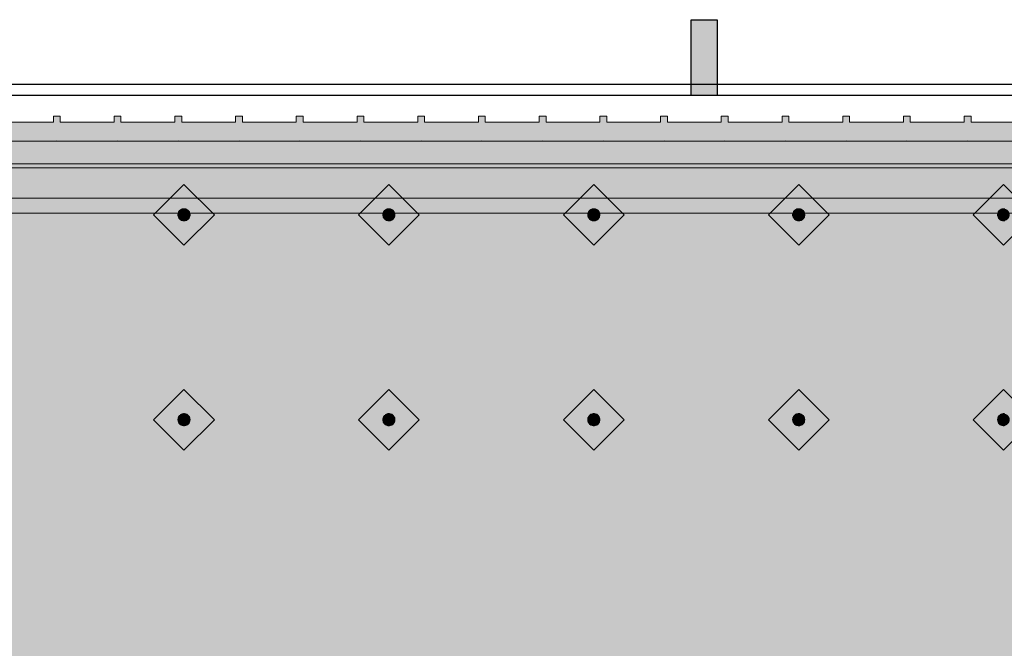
# Model space of a CAD drawing. Header units: metres. Extents: x 2172.2 to 2210.6, y 415.3 to 458.1.
# Tile 149 of 168: x 2198.3 to 2199.6, y 444.5 to 445.3. Entities that reach past the tile are written whole.
import ezdxf

# ---------------------------------------------------------------- set-up
doc = ezdxf.new("R2010")
doc.units = ezdxf.units.M
for name, color, linetype, lineweight in [('NC_N1_BANQUETTES', 7, 'CONTINUOUS', 13), ('NC_N1_FLOOR_DECOR', 32, 'CONTINUOUS', 13), ('NC_N1_GLAZING', 4, 'CONTINUOUS', 13), ('NC_N1_WALLS', 7, 'CONTINUOUS', 25)]:
    doc.layers.add(name, color=color, linetype=linetype, lineweight=lineweight)

# ---------------------------------------------------------------- blocks, each defined once
blk = doc.blocks.new('NC_N1_ARCHITECTURE')
at = {"layer": 'NC_N1_WALLS', "true_color": 0xe7e6e1}
blk.add_hatch(color=256, dxfattribs=at).paths.add_polyline_path([(9.216808, 11.291096), (9.216808, 11.191096), (9.182808, 11.191096), (9.182808, 11.291096)])
at = {"layer": 'NC_N1_GLAZING', "linetype": 'CONTINUOUS', "lineweight": -2}
blk.add_lwpolyline([(10.524808, 11.206096), (10.524808, 11.191096), (5.174808, 11.191096), (5.174808, 11.206096)], close=True, dxfattribs=at)
at = {"layer": 'NC_N1_WALLS', "linetype": 'CONTINUOUS', "lineweight": -2}
blk.add_lwpolyline([(9.216808, 11.291096), (9.216808, 11.191096), (9.182808, 11.191096), (9.182808, 11.291096)], close=True, dxfattribs=at)
blk = doc.blocks.new('NC_N1_MIXED_FLOOR_TRIANGLE_L_2')
at = {"true_color": 0xeff0ee}
h = blk.add_hatch(color=256, dxfattribs=at)
h.dxf.hatch_style = 1
h.paths.add_polyline_path([(11.7267, 11.0081), (11.7284, 11.0064), (11.7303, 11.0048), (11.7323, 11.0034), (11.7345, 11.0023), (11.7368, 11.0013), (11.7391, 11.0006), (11.7415, 11.0001), (11.744, 10.9999), (11.7574, 10.9992), (11.7598, 10.9991), (11.7599, 10.9991), (11.7611, 10.9991), (11.8514, 10.9991), (11.8514, 8.0661), (10.2114, 8.0661), (10.2114, 8.0661), (10.2114, 6.3018), (10.2114, 6.1661), (11.8514, 6.1661), (11.8514, 3.307), (4.0273, 11.1311), (11.7194, 11.1311), (11.7194, 11.1181), (11.7194, 11.0407), (11.7194, 11.0402), (11.7195, 11.0395), (11.7202, 11.0236), (11.7205, 11.0212), (11.7209, 11.0188), (11.7217, 11.0165), (11.7226, 11.0142), (11.7238, 11.012), (11.7251, 11.01), (11.7266, 11.0081)])
at = {"color": 0, "linetype": 'CONTINUOUS', "lineweight": -2, "true_color": 0xa5b2b8}
blk.add_lwpolyline([(11.8514, 3.307), (4.0273, 11.1311), (11.7194, 11.1311)], dxfattribs=at)
at = {"color": 0, "linetype": 'CONTINUOUS', "lineweight": -2, "true_color": 0xa38246}
for points in [[(11.8164, 3.3915), (4.1118, 11.0961), (11.6844, 11.0961)], [(11.7564, 3.5364), (4.2567, 11.0361), (11.6245, 11.0361)]]:
    blk.add_lwpolyline(points, dxfattribs=at)
at = {"color": 0, "linetype": 'CONTINUOUS', "lineweight": -2, "true_color": 0x778fa0}
blk.add_lwpolyline([(11.7764, 3.4881), (4.2084, 11.0561), (11.6444, 11.0561)], dxfattribs=at)
blk = doc.blocks.new('NC_N1_TRIANGLE_L_ENTRY_BANQUETTE')
at = {"true_color": 0x778fa0}
h = blk.add_hatch(color=256, dxfattribs=at)
h.dxf.hatch_style = 1
h.paths.add_polyline_path([(0.035, 0.6), (0.027, 0.6), (0.027, 0.609), (0.035, 0.609), (0.035, 0.68), (0.027, 0.68), (0.027, 0.689), (0.035, 0.689), (0.035, 0.76), (0.027, 0.76), (0.027, 0.769), (0.035, 0.769), (0.035, 0.84), (0.027, 0.84), (0.027, 0.849), (0.035, 0.849), (0.035, 0.92), (0.027, 0.92), (0.027, 0.929), (0.035, 0.929), (0.035, 1), (0.027, 1), (0.027, 1.009), (0.035, 1.009), (0.035, 1.08), (0.027, 1.08), (0.027, 1.089), (0.035, 1.089), (0.035, 1.16), (0.027, 1.16), (0.027, 1.169), (0.035, 1.169), (0.035, 1.24), (0.027, 1.24), (0.027, 1.249), (0.035, 1.249), (0.035, 1.32), (0.027, 1.32), (0.027, 1.329), (0.035, 1.329), (0.035, 1.4), (0.027, 1.4), (0.027, 1.409), (0.035, 1.409), (0.035, 1.48), (0.027, 1.48), (0.027, 1.489), (0.035, 1.489), (0.035, 1.56), (0.027, 1.56), (0.027, 1.569), (0.035, 1.569), (0.035, 1.64), (0.027, 1.64), (0.027, 1.649), (0.035, 1.649), (0.035, 1.72), (0.027, 1.72), (0.027, 1.729), (0.035, 1.729), (0.035, 1.8), (0.027, 1.8), (0.027, 1.809), (0.035, 1.809), (0.035, 1.88), (0.027, 1.88), (0.027, 1.889), (0.035, 1.889), (0.035, 1.96), (0.027, 1.96), (0.027, 1.969), (0.035, 1.969), (0.035, 2.04), (0.027, 2.04), (0.027, 2.049), (0.035, 2.049), (0.035, 2.12), (0.027, 2.12), (0.027, 2.129), (0.035, 2.129), (0.035, 2.2), (0.027, 2.2), (0.027, 2.209), (0.035, 2.209), (0.035, 2.28), (0.027, 2.28), (0.027, 2.289), (0.035, 2.289), (0.035, 2.36), (0.027, 2.36), (0.027, 2.369), (0.035, 2.369), (0.035, 2.44), (0.027, 2.44), (0.027, 2.449), (0.035, 2.449), (0.035, 2.52), (0.027, 2.52), (0.027, 2.529), (0.035, 2.529), (0.035, 2.6), (0.027, 2.6), (0.027, 2.609), (0.035, 2.609), (0.035, 2.68), (0.027, 2.68), (0.027, 2.689), (0.035, 2.689), (0.035, 2.76), (0.027, 2.76), (0.027, 2.769), (0.035, 2.769), (0.035, 2.85), (0.8, 2.85), (0.8, 0.8), (4.35, 0.8), (4.35, 0.035), (4.289, 0.035), (4.289, 0.027), (4.28, 0.027), (4.28, 0.035), (4.209, 0.035), (4.209, 0.027), (4.2, 0.027), (4.2, 0.035), (4.129, 0.035), (4.129, 0.027), (4.12, 0.027), (4.12, 0.035), (4.049, 0.035), (4.049, 0.027), (4.04, 0.027), (4.04, 0.035), (3.969, 0.035), (3.969, 0.027), (3.96, 0.027), (3.96, 0.035), (3.889, 0.035), (3.889, 0.027), (3.88, 0.027), (3.88, 0.035), (3.809, 0.035), (3.809, 0.027), (3.8, 0.027), (3.8, 0.035), (3.729, 0.035), (3.729, 0.027), (3.72, 0.027), (3.72, 0.035), (3.649, 0.035), (3.649, 0.027), (3.64, 0.027), (3.64, 0.035), (3.569, 0.035), (3.569, 0.027), (3.56, 0.027), (3.56, 0.035), (3.489, 0.035), (3.489, 0.027), (3.48, 0.027), (3.48, 0.035), (3.409, 0.035), (3.409, 0.027), (3.4, 0.027), (3.4, 0.035), (3.329, 0.035), (3.329, 0.027), (3.32, 0.027), (3.32, 0.035), (3.249, 0.035), (3.249, 0.027), (3.24, 0.027), (3.24, 0.035), (3.169, 0.035), (3.169, 0.027), (3.16, 0.027), (3.16, 0.035), (3.089, 0.035), (3.089, 0.027), (3.08, 0.027), (3.08, 0.035), (3.009, 0.035), (3.009, 0.027), (3, 0.027), (3, 0.035), (2.929, 0.035), (2.929, 0.027), (2.92, 0.027), (2.92, 0.035), (2.849, 0.035), (2.849, 0.027), (2.84, 0.027), (2.84, 0.035), (2.769, 0.035), (2.769, 0.027), (2.76, 0.027), (2.76, 0.035), (2.689, 0.035), (2.689, 0.027), (2.68, 0.027), (2.68, 0.035), (2.609, 0.035), (2.609, 0.027), (2.6, 0.027), (2.6, 0.035), (2.529, 0.035), (2.529, 0.027), (2.52, 0.027), (2.52, 0.035), (2.449, 0.035), (2.449, 0.027), (2.44, 0.027), (2.44, 0.035), (2.369, 0.035), (2.369, 0.027), (2.36, 0.027), (2.36, 0.035), (2.289, 0.035), (2.289, 0.027), (2.28, 0.027), (2.28, 0.035), (2.209, 0.035), (2.209, 0.027), (2.2, 0.027), (2.2, 0.035), (2.129, 0.035), (2.129, 0.027), (2.12, 0.027), (2.12, 0.035), (2.049, 0.035), (2.049, 0.027), (2.04, 0.027), (2.04, 0.035), (1.969, 0.035), (1.969, 0.027), (1.96, 0.027), (1.96, 0.035), (1.889, 0.035), (1.889, 0.027), (1.88, 0.027), (1.88, 0.035), (1.809, 0.035), (1.809, 0.027), (1.8, 0.027), (1.8, 0.035), (1.729, 0.035), (1.729, 0.027), (1.72, 0.027), (1.72, 0.035), (1.649, 0.035), (1.649, 0.027), (1.64, 0.027), (1.64, 0.035), (1.569, 0.035), (1.569, 0.027), (1.56, 0.027), (1.56, 0.035), (1.489, 0.035), (1.489, 0.027), (1.48, 0.027), (1.48, 0.035), (1.409, 0.035), (1.409, 0.027), (1.4, 0.027), (1.4, 0.035), (1.329, 0.035), (1.329, 0.027), (1.32, 0.027), (1.32, 0.035), (1.249, 0.035), (1.249, 0.027), (1.24, 0.027), (1.24, 0.035), (1.169, 0.035), (1.169, 0.027), (1.16, 0.027), (1.16, 0.035), (1.089, 0.035), (1.089, 0.027), (1.08, 0.027), (1.08, 0.035), (1.009, 0.035), (1.009, 0.027), (1, 0.027), (1, 0.035), (0.929, 0.035), (0.929, 0.027), (0.92, 0.027), (0.92, 0.035), (0.849, 0.035), (0.849, 0.027), (0.84, 0.027), (0.84, 0.035), (0.769, 0.035), (0.769, 0.027), (0.76, 0.027), (0.76, 0.035), (0.689, 0.035), (0.689, 0.027), (0.68, 0.027), (0.68, 0.035), (0.609, 0.035), (0.609, 0.027), (0.6, 0.027), (0.6, 0.035), (0.529, 0.035), (0.529, 0.027), (0.52, 0.027), (0.52, 0.035), (0.45, 0.035), (0.45, 0.048), (0.448, 0.048), (0.448, 0.092), (0.45, 0.092), (0.45, 0.45), (0.035, 0.45), (0.035, 0.52), (0.027, 0.52), (0.027, 0.529), (0.035, 0.529)])
at = {"true_color": 0xa38246}
h = blk.add_hatch(color=256, dxfattribs=at)
h.dxf.hatch_style = 1
h.paths.add_polyline_path([(2.325, 0.427), (2.325, 0.4262), (2.3248, 0.4254), (2.3247, 0.4247), (2.3244, 0.4239), (2.3241, 0.4232), (2.3237, 0.4226), (2.3232, 0.4219), (2.3227, 0.4213), (2.3221, 0.4208), (2.3214, 0.4203), (2.3208, 0.4199), (2.3201, 0.4196), (2.3193, 0.4193), (2.3186, 0.4192), (2.3178, 0.419), (2.317, 0.419), (2.3162, 0.419), (2.3154, 0.4192), (2.3147, 0.4193), (2.3139, 0.4196), (2.3132, 0.4199), (2.3126, 0.4203), (2.3119, 0.4208), (2.3113, 0.4213), (2.3108, 0.4219), (2.3103, 0.4226), (2.3099, 0.4232), (2.3096, 0.4239), (2.3093, 0.4247), (2.3092, 0.4254), (2.309, 0.4262), (2.309, 0.427), (2.309, 0.4278), (2.3092, 0.4286), (2.3093, 0.4293), (2.3096, 0.4301), (2.3099, 0.4308), (2.3103, 0.4314), (2.3108, 0.4321), (2.3113, 0.4327), (2.3119, 0.4332), (2.3126, 0.4337), (2.3132, 0.4341), (2.3139, 0.4344), (2.3147, 0.4347), (2.3154, 0.4348), (2.3162, 0.435), (2.317, 0.435), (2.3178, 0.435), (2.3186, 0.4348), (2.3193, 0.4347), (2.3201, 0.4344), (2.3208, 0.4341), (2.3214, 0.4337), (2.3221, 0.4332), (2.3227, 0.4327), (2.3232, 0.4321), (2.3237, 0.4314), (2.3241, 0.4308), (2.3244, 0.4301), (2.3247, 0.4293), (2.3248, 0.4286), (2.325, 0.4278)])
h = blk.add_hatch(color=256, dxfattribs=at)
h.dxf.hatch_style = 1
h.paths.add_polyline_path([(2.595, 0.427), (2.595, 0.4262), (2.5948, 0.4254), (2.5947, 0.4247), (2.5944, 0.4239), (2.5941, 0.4232), (2.5937, 0.4226), (2.5932, 0.4219), (2.5927, 0.4213), (2.5921, 0.4208), (2.5914, 0.4203), (2.5908, 0.4199), (2.5901, 0.4196), (2.5893, 0.4193), (2.5886, 0.4192), (2.5878, 0.419), (2.587, 0.419), (2.5862, 0.419), (2.5854, 0.4192), (2.5847, 0.4193), (2.5839, 0.4196), (2.5832, 0.4199), (2.5826, 0.4203), (2.5819, 0.4208), (2.5813, 0.4213), (2.5808, 0.4219), (2.5803, 0.4226), (2.5799, 0.4232), (2.5796, 0.4239), (2.5793, 0.4247), (2.5792, 0.4254), (2.579, 0.4262), (2.579, 0.427), (2.579, 0.4278), (2.5792, 0.4286), (2.5793, 0.4293), (2.5796, 0.4301), (2.5799, 0.4308), (2.5803, 0.4314), (2.5808, 0.4321), (2.5813, 0.4327), (2.5819, 0.4332), (2.5826, 0.4337), (2.5832, 0.4341), (2.5839, 0.4344), (2.5847, 0.4347), (2.5854, 0.4348), (2.5862, 0.435), (2.587, 0.435), (2.5878, 0.435), (2.5886, 0.4348), (2.5893, 0.4347), (2.5901, 0.4344), (2.5908, 0.4341), (2.5914, 0.4337), (2.5921, 0.4332), (2.5927, 0.4327), (2.5932, 0.4321), (2.5937, 0.4314), (2.5941, 0.4308), (2.5944, 0.4301), (2.5947, 0.4293), (2.5948, 0.4286), (2.595, 0.4278)])
h = blk.add_hatch(color=256, dxfattribs=at)
h.dxf.hatch_style = 1
h.paths.add_polyline_path([(2.865, 0.427), (2.865, 0.4262), (2.8648, 0.4254), (2.8647, 0.4247), (2.8644, 0.4239), (2.8641, 0.4232), (2.8637, 0.4226), (2.8632, 0.4219), (2.8627, 0.4213), (2.8621, 0.4208), (2.8614, 0.4203), (2.8608, 0.4199), (2.8601, 0.4196), (2.8593, 0.4193), (2.8586, 0.4192), (2.8578, 0.419), (2.857, 0.419), (2.8562, 0.419), (2.8554, 0.4192), (2.8547, 0.4193), (2.8539, 0.4196), (2.8532, 0.4199), (2.8526, 0.4203), (2.8519, 0.4208), (2.8513, 0.4213), (2.8508, 0.4219), (2.8503, 0.4226), (2.8499, 0.4232), (2.8496, 0.4239), (2.8493, 0.4247), (2.8492, 0.4254), (2.849, 0.4262), (2.849, 0.427), (2.849, 0.4278), (2.8492, 0.4286), (2.8493, 0.4293), (2.8496, 0.4301), (2.8499, 0.4308), (2.8503, 0.4314), (2.8508, 0.4321), (2.8513, 0.4327), (2.8519, 0.4332), (2.8526, 0.4337), (2.8532, 0.4341), (2.8539, 0.4344), (2.8547, 0.4347), (2.8554, 0.4348), (2.8562, 0.435), (2.857, 0.435), (2.8578, 0.435), (2.8586, 0.4348), (2.8593, 0.4347), (2.8601, 0.4344), (2.8608, 0.4341), (2.8614, 0.4337), (2.8621, 0.4332), (2.8627, 0.4327), (2.8632, 0.4321), (2.8637, 0.4314), (2.8641, 0.4308), (2.8644, 0.4301), (2.8647, 0.4293), (2.8648, 0.4286), (2.865, 0.4278)])
h = blk.add_hatch(color=256, dxfattribs=at)
h.dxf.hatch_style = 1
h.paths.add_polyline_path([(3.135, 0.427), (3.135, 0.4262), (3.1348, 0.4254), (3.1347, 0.4247), (3.1344, 0.4239), (3.1341, 0.4232), (3.1337, 0.4226), (3.1332, 0.4219), (3.1327, 0.4213), (3.1321, 0.4208), (3.1314, 0.4203), (3.1308, 0.4199), (3.1301, 0.4196), (3.1293, 0.4193), (3.1286, 0.4192), (3.1278, 0.419), (3.127, 0.419), (3.1262, 0.419), (3.1254, 0.4192), (3.1247, 0.4193), (3.1239, 0.4196), (3.1232, 0.4199), (3.1226, 0.4203), (3.1219, 0.4208), (3.1213, 0.4213), (3.1208, 0.4219), (3.1203, 0.4226), (3.1199, 0.4232), (3.1196, 0.4239), (3.1193, 0.4247), (3.1192, 0.4254), (3.119, 0.4262), (3.119, 0.427), (3.119, 0.4278), (3.1192, 0.4286), (3.1193, 0.4293), (3.1196, 0.4301), (3.1199, 0.4308), (3.1203, 0.4314), (3.1208, 0.4321), (3.1213, 0.4327), (3.1219, 0.4332), (3.1226, 0.4337), (3.1232, 0.4341), (3.1239, 0.4344), (3.1247, 0.4347), (3.1254, 0.4348), (3.1262, 0.435), (3.127, 0.435), (3.1278, 0.435), (3.1286, 0.4348), (3.1293, 0.4347), (3.1301, 0.4344), (3.1308, 0.4341), (3.1314, 0.4337), (3.1321, 0.4332), (3.1327, 0.4327), (3.1332, 0.4321), (3.1337, 0.4314), (3.1341, 0.4308), (3.1344, 0.4301), (3.1347, 0.4293), (3.1348, 0.4286), (3.135, 0.4278)])
h = blk.add_hatch(color=256, dxfattribs=at)
h.dxf.hatch_style = 1
h.paths.add_polyline_path([(3.405, 0.427), (3.405, 0.4262), (3.4048, 0.4254), (3.4047, 0.4247), (3.4044, 0.4239), (3.4041, 0.4232), (3.4037, 0.4226), (3.4032, 0.4219), (3.4027, 0.4213), (3.4021, 0.4208), (3.4014, 0.4203), (3.4008, 0.4199), (3.4001, 0.4196), (3.3993, 0.4193), (3.3986, 0.4192), (3.3978, 0.419), (3.397, 0.419), (3.3962, 0.419), (3.3954, 0.4192), (3.3947, 0.4193), (3.3939, 0.4196), (3.3932, 0.4199), (3.3926, 0.4203), (3.3919, 0.4208), (3.3913, 0.4213), (3.3908, 0.4219), (3.3903, 0.4226), (3.3899, 0.4232), (3.3896, 0.4239), (3.3893, 0.4247), (3.3892, 0.4254), (3.389, 0.4262), (3.389, 0.427), (3.389, 0.4278), (3.3892, 0.4286), (3.3893, 0.4293), (3.3896, 0.4301), (3.3899, 0.4308), (3.3903, 0.4314), (3.3908, 0.4321), (3.3913, 0.4327), (3.3919, 0.4332), (3.3926, 0.4337), (3.3932, 0.4341), (3.3939, 0.4344), (3.3947, 0.4347), (3.3954, 0.4348), (3.3962, 0.435), (3.397, 0.435), (3.3978, 0.435), (3.3986, 0.4348), (3.3993, 0.4347), (3.4001, 0.4344), (3.4008, 0.4341), (3.4014, 0.4337), (3.4021, 0.4332), (3.4027, 0.4327), (3.4032, 0.4321), (3.4037, 0.4314), (3.4041, 0.4308), (3.4044, 0.4301), (3.4047, 0.4293), (3.4048, 0.4286), (3.405, 0.4278)])
h = blk.add_hatch(color=256, dxfattribs=at)
h.dxf.hatch_style = 1
h.paths.add_polyline_path([(2.325, 0.157), (2.325, 0.1562), (2.3248, 0.1554), (2.3247, 0.1547), (2.3244, 0.1539), (2.3241, 0.1532), (2.3237, 0.1526), (2.3232, 0.1519), (2.3227, 0.1513), (2.3221, 0.1508), (2.3214, 0.1503), (2.3208, 0.1499), (2.3201, 0.1496), (2.3193, 0.1493), (2.3186, 0.1492), (2.3178, 0.149), (2.317, 0.149), (2.3162, 0.149), (2.3154, 0.1492), (2.3147, 0.1493), (2.3139, 0.1496), (2.3132, 0.1499), (2.3126, 0.1503), (2.3119, 0.1508), (2.3113, 0.1513), (2.3108, 0.1519), (2.3103, 0.1526), (2.3099, 0.1532), (2.3096, 0.1539), (2.3093, 0.1547), (2.3092, 0.1554), (2.309, 0.1562), (2.309, 0.157), (2.309, 0.1578), (2.3092, 0.1586), (2.3093, 0.1593), (2.3096, 0.1601), (2.3099, 0.1608), (2.3103, 0.1614), (2.3108, 0.1621), (2.3113, 0.1627), (2.3119, 0.1632), (2.3126, 0.1637), (2.3132, 0.1641), (2.3139, 0.1644), (2.3147, 0.1647), (2.3154, 0.1648), (2.3162, 0.165), (2.317, 0.165), (2.3178, 0.165), (2.3186, 0.1648), (2.3193, 0.1647), (2.3201, 0.1644), (2.3208, 0.1641), (2.3214, 0.1637), (2.3221, 0.1632), (2.3227, 0.1627), (2.3232, 0.1621), (2.3237, 0.1614), (2.3241, 0.1608), (2.3244, 0.1601), (2.3247, 0.1593), (2.3248, 0.1586), (2.325, 0.1578)])
h = blk.add_hatch(color=256, dxfattribs=at)
h.dxf.hatch_style = 1
h.paths.add_polyline_path([(2.595, 0.157), (2.595, 0.1562), (2.5948, 0.1554), (2.5947, 0.1547), (2.5944, 0.1539), (2.5941, 0.1532), (2.5937, 0.1526), (2.5932, 0.1519), (2.5927, 0.1513), (2.5921, 0.1508), (2.5914, 0.1503), (2.5908, 0.1499), (2.5901, 0.1496), (2.5893, 0.1493), (2.5886, 0.1492), (2.5878, 0.149), (2.587, 0.149), (2.5862, 0.149), (2.5854, 0.1492), (2.5847, 0.1493), (2.5839, 0.1496), (2.5832, 0.1499), (2.5826, 0.1503), (2.5819, 0.1508), (2.5813, 0.1513), (2.5808, 0.1519), (2.5803, 0.1526), (2.5799, 0.1532), (2.5796, 0.1539), (2.5793, 0.1547), (2.5792, 0.1554), (2.579, 0.1562), (2.579, 0.157), (2.579, 0.1578), (2.5792, 0.1586), (2.5793, 0.1593), (2.5796, 0.1601), (2.5799, 0.1608), (2.5803, 0.1614), (2.5808, 0.1621), (2.5813, 0.1627), (2.5819, 0.1632), (2.5826, 0.1637), (2.5832, 0.1641), (2.5839, 0.1644), (2.5847, 0.1647), (2.5854, 0.1648), (2.5862, 0.165), (2.587, 0.165), (2.5878, 0.165), (2.5886, 0.1648), (2.5893, 0.1647), (2.5901, 0.1644), (2.5908, 0.1641), (2.5914, 0.1637), (2.5921, 0.1632), (2.5927, 0.1627), (2.5932, 0.1621), (2.5937, 0.1614), (2.5941, 0.1608), (2.5944, 0.1601), (2.5947, 0.1593), (2.5948, 0.1586), (2.595, 0.1578)])
h = blk.add_hatch(color=256, dxfattribs=at)
h.dxf.hatch_style = 1
h.paths.add_polyline_path([(2.865, 0.157), (2.865, 0.1562), (2.8648, 0.1554), (2.8647, 0.1547), (2.8644, 0.1539), (2.8641, 0.1532), (2.8637, 0.1526), (2.8632, 0.1519), (2.8627, 0.1513), (2.8621, 0.1508), (2.8614, 0.1503), (2.8608, 0.1499), (2.8601, 0.1496), (2.8593, 0.1493), (2.8586, 0.1492), (2.8578, 0.149), (2.857, 0.149), (2.8562, 0.149), (2.8554, 0.1492), (2.8547, 0.1493), (2.8539, 0.1496), (2.8532, 0.1499), (2.8526, 0.1503), (2.8519, 0.1508), (2.8513, 0.1513), (2.8508, 0.1519), (2.8503, 0.1526), (2.8499, 0.1532), (2.8496, 0.1539), (2.8493, 0.1547), (2.8492, 0.1554), (2.849, 0.1562), (2.849, 0.157), (2.849, 0.1578), (2.8492, 0.1586), (2.8493, 0.1593), (2.8496, 0.1601), (2.8499, 0.1608), (2.8503, 0.1614), (2.8508, 0.1621), (2.8513, 0.1627), (2.8519, 0.1632), (2.8526, 0.1637), (2.8532, 0.1641), (2.8539, 0.1644), (2.8547, 0.1647), (2.8554, 0.1648), (2.8562, 0.165), (2.857, 0.165), (2.8578, 0.165), (2.8586, 0.1648), (2.8593, 0.1647), (2.8601, 0.1644), (2.8608, 0.1641), (2.8614, 0.1637), (2.8621, 0.1632), (2.8627, 0.1627), (2.8632, 0.1621), (2.8637, 0.1614), (2.8641, 0.1608), (2.8644, 0.1601), (2.8647, 0.1593), (2.8648, 0.1586), (2.865, 0.1578)])
h = blk.add_hatch(color=256, dxfattribs=at)
h.dxf.hatch_style = 1
h.paths.add_polyline_path([(3.135, 0.157), (3.135, 0.1562), (3.1348, 0.1554), (3.1347, 0.1547), (3.1344, 0.1539), (3.1341, 0.1532), (3.1337, 0.1526), (3.1332, 0.1519), (3.1327, 0.1513), (3.1321, 0.1508), (3.1314, 0.1503), (3.1308, 0.1499), (3.1301, 0.1496), (3.1293, 0.1493), (3.1286, 0.1492), (3.1278, 0.149), (3.127, 0.149), (3.1262, 0.149), (3.1254, 0.1492), (3.1247, 0.1493), (3.1239, 0.1496), (3.1232, 0.1499), (3.1226, 0.1503), (3.1219, 0.1508), (3.1213, 0.1513), (3.1208, 0.1519), (3.1203, 0.1526), (3.1199, 0.1532), (3.1196, 0.1539), (3.1193, 0.1547), (3.1192, 0.1554), (3.119, 0.1562), (3.119, 0.157), (3.119, 0.1578), (3.1192, 0.1586), (3.1193, 0.1593), (3.1196, 0.1601), (3.1199, 0.1608), (3.1203, 0.1614), (3.1208, 0.1621), (3.1213, 0.1627), (3.1219, 0.1632), (3.1226, 0.1637), (3.1232, 0.1641), (3.1239, 0.1644), (3.1247, 0.1647), (3.1254, 0.1648), (3.1262, 0.165), (3.127, 0.165), (3.1278, 0.165), (3.1286, 0.1648), (3.1293, 0.1647), (3.1301, 0.1644), (3.1308, 0.1641), (3.1314, 0.1637), (3.1321, 0.1632), (3.1327, 0.1627), (3.1332, 0.1621), (3.1337, 0.1614), (3.1341, 0.1608), (3.1344, 0.1601), (3.1347, 0.1593), (3.1348, 0.1586), (3.135, 0.1578)])
h = blk.add_hatch(color=256, dxfattribs=at)
h.dxf.hatch_style = 1
h.paths.add_polyline_path([(3.405, 0.157), (3.405, 0.1562), (3.4048, 0.1554), (3.4047, 0.1547), (3.4044, 0.1539), (3.4041, 0.1532), (3.4037, 0.1526), (3.4032, 0.1519), (3.4027, 0.1513), (3.4021, 0.1508), (3.4014, 0.1503), (3.4008, 0.1499), (3.4001, 0.1496), (3.3993, 0.1493), (3.3986, 0.1492), (3.3978, 0.149), (3.397, 0.149), (3.3962, 0.149), (3.3954, 0.1492), (3.3947, 0.1493), (3.3939, 0.1496), (3.3932, 0.1499), (3.3926, 0.1503), (3.3919, 0.1508), (3.3913, 0.1513), (3.3908, 0.1519), (3.3903, 0.1526), (3.3899, 0.1532), (3.3896, 0.1539), (3.3893, 0.1547), (3.3892, 0.1554), (3.389, 0.1562), (3.389, 0.157), (3.389, 0.1578), (3.3892, 0.1586), (3.3893, 0.1593), (3.3896, 0.1601), (3.3899, 0.1608), (3.3903, 0.1614), (3.3908, 0.1621), (3.3913, 0.1627), (3.3919, 0.1632), (3.3926, 0.1637), (3.3932, 0.1641), (3.3939, 0.1644), (3.3947, 0.1647), (3.3954, 0.1648), (3.3962, 0.165), (3.397, 0.165), (3.3978, 0.165), (3.3986, 0.1648), (3.3993, 0.1647), (3.4001, 0.1644), (3.4008, 0.1641), (3.4014, 0.1637), (3.4021, 0.1632), (3.4027, 0.1627), (3.4032, 0.1621), (3.4037, 0.1614), (3.4041, 0.1608), (3.4044, 0.1601), (3.4047, 0.1593), (3.4048, 0.1586), (3.405, 0.1578)])
at = {"color": 0, "linetype": 'CONTINUOUS', "lineweight": -2, "true_color": 0x2d3540}
blk.add_lwpolyline([(3.64, 0.035), (3.569, 0.035), (3.569, 0.027), (3.56, 0.027), (3.56, 0.035), (3.489, 0.035), (3.489, 0.027), (3.48, 0.027), (3.48, 0.035), (3.409, 0.035), (3.409, 0.027), (3.4, 0.027), (3.4, 0.035), (3.329, 0.035), (3.329, 0.027), (3.32, 0.027), (3.32, 0.035), (3.249, 0.035), (3.249, 0.027), (3.24, 0.027), (3.24, 0.035), (3.169, 0.035), (3.169, 0.027), (3.16, 0.027), (3.16, 0.035), (3.089, 0.035), (3.089, 0.027), (3.08, 0.027), (3.08, 0.035), (3.009, 0.035), (3.009, 0.027), (3, 0.027), (3, 0.035), (2.929, 0.035), (2.929, 0.027), (2.92, 0.027), (2.92, 0.035), (2.849, 0.035), (2.849, 0.027), (2.84, 0.027), (2.84, 0.035), (2.769, 0.035), (2.769, 0.027), (2.76, 0.027), (2.76, 0.035), (2.689, 0.035), (2.689, 0.027), (2.68, 0.027), (2.68, 0.035), (2.609, 0.035), (2.609, 0.027), (2.6, 0.027), (2.6, 0.035), (2.529, 0.035), (2.529, 0.027), (2.52, 0.027), (2.52, 0.035), (2.449, 0.035), (2.449, 0.027), (2.44, 0.027), (2.44, 0.035), (2.369, 0.035), (2.369, 0.027), (2.36, 0.027), (2.36, 0.035), (2.289, 0.035)], dxfattribs=at)
at = {"color": 0, "linetype": 'CONTINUOUS', "lineweight": -2, "true_color": 0xa38246}
for points in [[(3.64, 0.06), (3.569, 0.06), (3.5665, 0.0599), (3.5645, 0.0596), (3.5625, 0.0599), (3.56, 0.06), (3.489, 0.06), (3.4865, 0.0599), (3.4845, 0.0596), (3.4825, 0.0599), (3.48, 0.06), (3.409, 0.06), (3.4065, 0.0599), (3.4045, 0.0596), (3.4025, 0.0599), (3.4, 0.06), (3.329, 0.06), (3.3265, 0.0599), (3.3245, 0.0596), (3.3225, 0.0599), (3.32, 0.06), (3.249, 0.06), (3.2465, 0.0599), (3.2445, 0.0596), (3.2425, 0.0599), (3.24, 0.06), (3.169, 0.06), (3.1665, 0.0599), (3.1645, 0.0596), (3.1625, 0.0599), (3.16, 0.06), (3.089, 0.06), (3.0865, 0.0599), (3.0845, 0.0596), (3.0825, 0.0599), (3.08, 0.06), (3.009, 0.06), (3.0065, 0.0599), (3.0045, 0.0596), (3.0025, 0.0599), (3, 0.06), (2.929, 0.06), (2.9265, 0.0599), (2.9245, 0.0596), (2.9225, 0.0599), (2.92, 0.06), (2.849, 0.06), (2.8465, 0.0599), (2.8445, 0.0596), (2.8425, 0.0599), (2.84, 0.06), (2.769, 0.06), (2.7665, 0.0599), (2.7645, 0.0596), (2.7625, 0.0599), (2.76, 0.06), (2.689, 0.06), (2.6865, 0.0599), (2.6845, 0.0596), (2.6825, 0.0599), (2.68, 0.06), (2.609, 0.06), (2.6065, 0.0599), (2.6045, 0.0596), (2.6025, 0.0599), (2.6, 0.06), (2.529, 0.06), (2.5265, 0.0599), (2.5245, 0.0596), (2.5225, 0.0599), (2.52, 0.06), (2.449, 0.06), (2.4465, 0.0599), (2.4445, 0.0596), (2.4425, 0.0599), (2.44, 0.06), (2.369, 0.06), (2.3665, 0.0599), (2.3645, 0.0596), (2.3625, 0.0599), (2.36, 0.06), (2.289, 0.06)], [(3.64, 0.09), (3.569, 0.09), (3.5645, 0.0898), (3.56, 0.09), (3.489, 0.09), (3.4845, 0.0898), (3.48, 0.09), (3.409, 0.09), (3.4045, 0.0898), (3.4, 0.09), (3.329, 0.09), (3.3245, 0.0898), (3.32, 0.09), (3.249, 0.09), (3.2445, 0.0898), (3.24, 0.09), (3.169, 0.09), (3.1645, 0.0898), (3.16, 0.09), (3.089, 0.09), (3.0845, 0.0898), (3.08, 0.09), (3.009, 0.09), (3.0045, 0.0898), (3, 0.09), (2.929, 0.09), (2.9245, 0.0898), (2.92, 0.09), (2.849, 0.09), (2.8445, 0.0898), (2.84, 0.09), (2.769, 0.09), (2.7645, 0.0898), (2.76, 0.09), (2.689, 0.09), (2.6845, 0.0898), (2.68, 0.09), (2.609, 0.09), (2.6045, 0.0898), (2.6, 0.09), (2.529, 0.09), (2.5245, 0.0898), (2.52, 0.09), (2.449, 0.09), (2.4445, 0.0898), (2.44, 0.09), (2.369, 0.09), (2.3645, 0.0898), (2.36, 0.09), (2.289, 0.09)]]:
    blk.add_lwpolyline(points, dxfattribs=at)
at = {"color": 0, "linetype": 'CONTINUOUS', "lineweight": -2, "true_color": 0xbfccd3}
for points in [[(2.317, 0.387), (2.357, 0.427), (2.317, 0.467), (2.277, 0.427)], [(2.587, 0.387), (2.627, 0.427), (2.587, 0.467), (2.547, 0.427)], [(2.857, 0.387), (2.897, 0.427), (2.857, 0.467), (2.817, 0.427)], [(3.127, 0.387), (3.167, 0.427), (3.127, 0.467), (3.087, 0.427)], [(3.397, 0.387), (3.437, 0.427), (3.397, 0.467), (3.357, 0.427)], [(2.317, 0.117), (2.357, 0.157), (2.317, 0.197), (2.277, 0.157)], [(2.587, 0.117), (2.627, 0.157), (2.587, 0.197), (2.547, 0.157)], [(2.857, 0.117), (2.897, 0.157), (2.857, 0.197), (2.817, 0.157)], [(3.127, 0.117), (3.167, 0.157), (3.127, 0.197), (3.087, 0.157)], [(3.397, 0.117), (3.437, 0.157), (3.397, 0.197), (3.357, 0.157)]]:
    blk.add_lwpolyline(points, close=True, dxfattribs=at)
at = {"color": 0, "linetype": 'CONTINUOUS', "lineweight": -2}
for points in [[(2.3154, 0.4348), (2.3162, 0.435), (2.317, 0.435), (2.3178, 0.435), (2.3186, 0.4348), (2.3193, 0.4347), (2.3201, 0.4344), (2.3208, 0.4341), (2.3214, 0.4337), (2.3221, 0.4332), (2.3227, 0.4327), (2.3232, 0.4321), (2.3237, 0.4314), (2.3241, 0.4308), (2.3244, 0.4301), (2.3247, 0.4293), (2.3248, 0.4286), (2.325, 0.4278), (2.325, 0.427), (2.325, 0.4262), (2.3248, 0.4254), (2.3247, 0.4247), (2.3244, 0.4239), (2.3241, 0.4232), (2.3237, 0.4226), (2.3232, 0.4219), (2.3227, 0.4213), (2.3221, 0.4208), (2.3214, 0.4203), (2.3208, 0.4199), (2.3201, 0.4196), (2.3193, 0.4193), (2.3186, 0.4192), (2.3178, 0.419), (2.317, 0.419), (2.3162, 0.419), (2.3154, 0.4192)], [(2.3154, 0.1648), (2.3162, 0.165), (2.317, 0.165), (2.3178, 0.165), (2.3186, 0.1648), (2.3193, 0.1647), (2.3201, 0.1644), (2.3208, 0.1641), (2.3214, 0.1637), (2.3221, 0.1632), (2.3227, 0.1627), (2.3232, 0.1621), (2.3237, 0.1614), (2.3241, 0.1608), (2.3244, 0.1601), (2.3247, 0.1593), (2.3248, 0.1586), (2.325, 0.1578), (2.325, 0.157), (2.325, 0.1562), (2.3248, 0.1554), (2.3247, 0.1547), (2.3244, 0.1539), (2.3241, 0.1532), (2.3237, 0.1526), (2.3232, 0.1519), (2.3227, 0.1513), (2.3221, 0.1508), (2.3214, 0.1503), (2.3208, 0.1499), (2.3201, 0.1496), (2.3193, 0.1493), (2.3186, 0.1492), (2.3178, 0.149), (2.317, 0.149), (2.3162, 0.149), (2.3154, 0.1492)]]:
    blk.add_lwpolyline(points, dxfattribs=at)
for points in [[(2.595, 0.427), (2.595, 0.4262), (2.5948, 0.4254), (2.5947, 0.4247), (2.5944, 0.4239), (2.5941, 0.4232), (2.5937, 0.4226), (2.5932, 0.4219), (2.5927, 0.4213), (2.5921, 0.4208), (2.5914, 0.4203), (2.5908, 0.4199), (2.5901, 0.4196), (2.5893, 0.4193), (2.5886, 0.4192), (2.5878, 0.419), (2.587, 0.419), (2.5862, 0.419), (2.5854, 0.4192), (2.5847, 0.4193), (2.5839, 0.4196), (2.5832, 0.4199), (2.5826, 0.4203), (2.5819, 0.4208), (2.5813, 0.4213), (2.5808, 0.4219), (2.5803, 0.4226), (2.5799, 0.4232), (2.5796, 0.4239), (2.5793, 0.4247), (2.5792, 0.4254), (2.579, 0.4262), (2.579, 0.427), (2.579, 0.4278), (2.5792, 0.4286), (2.5793, 0.4293), (2.5796, 0.4301), (2.5799, 0.4308), (2.5803, 0.4314), (2.5808, 0.4321), (2.5813, 0.4327), (2.5819, 0.4332), (2.5826, 0.4337), (2.5832, 0.4341), (2.5839, 0.4344), (2.5847, 0.4347), (2.5854, 0.4348), (2.5862, 0.435), (2.587, 0.435), (2.5878, 0.435), (2.5886, 0.4348), (2.5893, 0.4347), (2.5901, 0.4344), (2.5908, 0.4341), (2.5914, 0.4337), (2.5921, 0.4332), (2.5927, 0.4327), (2.5932, 0.4321), (2.5937, 0.4314), (2.5941, 0.4308), (2.5944, 0.4301), (2.5947, 0.4293), (2.5948, 0.4286), (2.595, 0.4278)], [(2.865, 0.427), (2.865, 0.4262), (2.8648, 0.4254), (2.8647, 0.4247), (2.8644, 0.4239), (2.8641, 0.4232), (2.8637, 0.4226), (2.8632, 0.4219), (2.8627, 0.4213), (2.8621, 0.4208), (2.8614, 0.4203), (2.8608, 0.4199), (2.8601, 0.4196), (2.8593, 0.4193), (2.8586, 0.4192), (2.8578, 0.419), (2.857, 0.419), (2.8562, 0.419), (2.8554, 0.4192), (2.8547, 0.4193), (2.8539, 0.4196), (2.8532, 0.4199), (2.8526, 0.4203), (2.8519, 0.4208), (2.8513, 0.4213), (2.8508, 0.4219), (2.8503, 0.4226), (2.8499, 0.4232), (2.8496, 0.4239), (2.8493, 0.4247), (2.8492, 0.4254), (2.849, 0.4262), (2.849, 0.427), (2.849, 0.4278), (2.8492, 0.4286), (2.8493, 0.4293), (2.8496, 0.4301), (2.8499, 0.4308), (2.8503, 0.4314), (2.8508, 0.4321), (2.8513, 0.4327), (2.8519, 0.4332), (2.8526, 0.4337), (2.8532, 0.4341), (2.8539, 0.4344), (2.8547, 0.4347), (2.8554, 0.4348), (2.8562, 0.435), (2.857, 0.435), (2.8578, 0.435), (2.8586, 0.4348), (2.8593, 0.4347), (2.8601, 0.4344), (2.8608, 0.4341), (2.8614, 0.4337), (2.8621, 0.4332), (2.8627, 0.4327), (2.8632, 0.4321), (2.8637, 0.4314), (2.8641, 0.4308), (2.8644, 0.4301), (2.8647, 0.4293), (2.8648, 0.4286), (2.865, 0.4278)], [(3.135, 0.427), (3.135, 0.4262), (3.1348, 0.4254), (3.1347, 0.4247), (3.1344, 0.4239), (3.1341, 0.4232), (3.1337, 0.4226), (3.1332, 0.4219), (3.1327, 0.4213), (3.1321, 0.4208), (3.1314, 0.4203), (3.1308, 0.4199), (3.1301, 0.4196), (3.1293, 0.4193), (3.1286, 0.4192), (3.1278, 0.419), (3.127, 0.419), (3.1262, 0.419), (3.1254, 0.4192), (3.1247, 0.4193), (3.1239, 0.4196), (3.1232, 0.4199), (3.1226, 0.4203), (3.1219, 0.4208), (3.1213, 0.4213), (3.1208, 0.4219), (3.1203, 0.4226), (3.1199, 0.4232), (3.1196, 0.4239), (3.1193, 0.4247), (3.1192, 0.4254), (3.119, 0.4262), (3.119, 0.427), (3.119, 0.4278), (3.1192, 0.4286), (3.1193, 0.4293), (3.1196, 0.4301), (3.1199, 0.4308), (3.1203, 0.4314), (3.1208, 0.4321), (3.1213, 0.4327), (3.1219, 0.4332), (3.1226, 0.4337), (3.1232, 0.4341), (3.1239, 0.4344), (3.1247, 0.4347), (3.1254, 0.4348), (3.1262, 0.435), (3.127, 0.435), (3.1278, 0.435), (3.1286, 0.4348), (3.1293, 0.4347), (3.1301, 0.4344), (3.1308, 0.4341), (3.1314, 0.4337), (3.1321, 0.4332), (3.1327, 0.4327), (3.1332, 0.4321), (3.1337, 0.4314), (3.1341, 0.4308), (3.1344, 0.4301), (3.1347, 0.4293), (3.1348, 0.4286), (3.135, 0.4278)], [(3.405, 0.427), (3.405, 0.4262), (3.4048, 0.4254), (3.4047, 0.4247), (3.4044, 0.4239), (3.4041, 0.4232), (3.4037, 0.4226), (3.4032, 0.4219), (3.4027, 0.4213), (3.4021, 0.4208), (3.4014, 0.4203), (3.4008, 0.4199), (3.4001, 0.4196), (3.3993, 0.4193), (3.3986, 0.4192), (3.3978, 0.419), (3.397, 0.419), (3.3962, 0.419), (3.3954, 0.4192), (3.3947, 0.4193), (3.3939, 0.4196), (3.3932, 0.4199), (3.3926, 0.4203), (3.3919, 0.4208), (3.3913, 0.4213), (3.3908, 0.4219), (3.3903, 0.4226), (3.3899, 0.4232), (3.3896, 0.4239), (3.3893, 0.4247), (3.3892, 0.4254), (3.389, 0.4262), (3.389, 0.427), (3.389, 0.4278), (3.3892, 0.4286), (3.3893, 0.4293), (3.3896, 0.4301), (3.3899, 0.4308), (3.3903, 0.4314), (3.3908, 0.4321), (3.3913, 0.4327), (3.3919, 0.4332), (3.3926, 0.4337), (3.3932, 0.4341), (3.3939, 0.4344), (3.3947, 0.4347), (3.3954, 0.4348), (3.3962, 0.435), (3.397, 0.435), (3.3978, 0.435), (3.3986, 0.4348), (3.3993, 0.4347), (3.4001, 0.4344), (3.4008, 0.4341), (3.4014, 0.4337), (3.4021, 0.4332), (3.4027, 0.4327), (3.4032, 0.4321), (3.4037, 0.4314), (3.4041, 0.4308), (3.4044, 0.4301), (3.4047, 0.4293), (3.4048, 0.4286), (3.405, 0.4278)], [(2.595, 0.157), (2.595, 0.1562), (2.5948, 0.1554), (2.5947, 0.1547), (2.5944, 0.1539), (2.5941, 0.1532), (2.5937, 0.1526), (2.5932, 0.1519), (2.5927, 0.1513), (2.5921, 0.1508), (2.5914, 0.1503), (2.5908, 0.1499), (2.5901, 0.1496), (2.5893, 0.1493), (2.5886, 0.1492), (2.5878, 0.149), (2.587, 0.149), (2.5862, 0.149), (2.5854, 0.1492), (2.5847, 0.1493), (2.5839, 0.1496), (2.5832, 0.1499), (2.5826, 0.1503), (2.5819, 0.1508), (2.5813, 0.1513), (2.5808, 0.1519), (2.5803, 0.1526), (2.5799, 0.1532), (2.5796, 0.1539), (2.5793, 0.1547), (2.5792, 0.1554), (2.579, 0.1562), (2.579, 0.157), (2.579, 0.1578), (2.5792, 0.1586), (2.5793, 0.1593), (2.5796, 0.1601), (2.5799, 0.1608), (2.5803, 0.1614), (2.5808, 0.1621), (2.5813, 0.1627), (2.5819, 0.1632), (2.5826, 0.1637), (2.5832, 0.1641), (2.5839, 0.1644), (2.5847, 0.1647), (2.5854, 0.1648), (2.5862, 0.165), (2.587, 0.165), (2.5878, 0.165), (2.5886, 0.1648), (2.5893, 0.1647), (2.5901, 0.1644), (2.5908, 0.1641), (2.5914, 0.1637), (2.5921, 0.1632), (2.5927, 0.1627), (2.5932, 0.1621), (2.5937, 0.1614), (2.5941, 0.1608), (2.5944, 0.1601), (2.5947, 0.1593), (2.5948, 0.1586), (2.595, 0.1578)], [(2.865, 0.157), (2.865, 0.1562), (2.8648, 0.1554), (2.8647, 0.1547), (2.8644, 0.1539), (2.8641, 0.1532), (2.8637, 0.1526), (2.8632, 0.1519), (2.8627, 0.1513), (2.8621, 0.1508), (2.8614, 0.1503), (2.8608, 0.1499), (2.8601, 0.1496), (2.8593, 0.1493), (2.8586, 0.1492), (2.8578, 0.149), (2.857, 0.149), (2.8562, 0.149), (2.8554, 0.1492), (2.8547, 0.1493), (2.8539, 0.1496), (2.8532, 0.1499), (2.8526, 0.1503), (2.8519, 0.1508), (2.8513, 0.1513), (2.8508, 0.1519), (2.8503, 0.1526), (2.8499, 0.1532), (2.8496, 0.1539), (2.8493, 0.1547), (2.8492, 0.1554), (2.849, 0.1562), (2.849, 0.157), (2.849, 0.1578), (2.8492, 0.1586), (2.8493, 0.1593), (2.8496, 0.1601), (2.8499, 0.1608), (2.8503, 0.1614), (2.8508, 0.1621), (2.8513, 0.1627), (2.8519, 0.1632), (2.8526, 0.1637), (2.8532, 0.1641), (2.8539, 0.1644), (2.8547, 0.1647), (2.8554, 0.1648), (2.8562, 0.165), (2.857, 0.165), (2.8578, 0.165), (2.8586, 0.1648), (2.8593, 0.1647), (2.8601, 0.1644), (2.8608, 0.1641), (2.8614, 0.1637), (2.8621, 0.1632), (2.8627, 0.1627), (2.8632, 0.1621), (2.8637, 0.1614), (2.8641, 0.1608), (2.8644, 0.1601), (2.8647, 0.1593), (2.8648, 0.1586), (2.865, 0.1578)], [(3.135, 0.157), (3.135, 0.1562), (3.1348, 0.1554), (3.1347, 0.1547), (3.1344, 0.1539), (3.1341, 0.1532), (3.1337, 0.1526), (3.1332, 0.1519), (3.1327, 0.1513), (3.1321, 0.1508), (3.1314, 0.1503), (3.1308, 0.1499), (3.1301, 0.1496), (3.1293, 0.1493), (3.1286, 0.1492), (3.1278, 0.149), (3.127, 0.149), (3.1262, 0.149), (3.1254, 0.1492), (3.1247, 0.1493), (3.1239, 0.1496), (3.1232, 0.1499), (3.1226, 0.1503), (3.1219, 0.1508), (3.1213, 0.1513), (3.1208, 0.1519), (3.1203, 0.1526), (3.1199, 0.1532), (3.1196, 0.1539), (3.1193, 0.1547), (3.1192, 0.1554), (3.119, 0.1562), (3.119, 0.157), (3.119, 0.1578), (3.1192, 0.1586), (3.1193, 0.1593), (3.1196, 0.1601), (3.1199, 0.1608), (3.1203, 0.1614), (3.1208, 0.1621), (3.1213, 0.1627), (3.1219, 0.1632), (3.1226, 0.1637), (3.1232, 0.1641), (3.1239, 0.1644), (3.1247, 0.1647), (3.1254, 0.1648), (3.1262, 0.165), (3.127, 0.165), (3.1278, 0.165), (3.1286, 0.1648), (3.1293, 0.1647), (3.1301, 0.1644), (3.1308, 0.1641), (3.1314, 0.1637), (3.1321, 0.1632), (3.1327, 0.1627), (3.1332, 0.1621), (3.1337, 0.1614), (3.1341, 0.1608), (3.1344, 0.1601), (3.1347, 0.1593), (3.1348, 0.1586), (3.135, 0.1578)], [(3.405, 0.157), (3.405, 0.1562), (3.4048, 0.1554), (3.4047, 0.1547), (3.4044, 0.1539), (3.4041, 0.1532), (3.4037, 0.1526), (3.4032, 0.1519), (3.4027, 0.1513), (3.4021, 0.1508), (3.4014, 0.1503), (3.4008, 0.1499), (3.4001, 0.1496), (3.3993, 0.1493), (3.3986, 0.1492), (3.3978, 0.149), (3.397, 0.149), (3.3962, 0.149), (3.3954, 0.1492), (3.3947, 0.1493), (3.3939, 0.1496), (3.3932, 0.1499), (3.3926, 0.1503), (3.3919, 0.1508), (3.3913, 0.1513), (3.3908, 0.1519), (3.3903, 0.1526), (3.3899, 0.1532), (3.3896, 0.1539), (3.3893, 0.1547), (3.3892, 0.1554), (3.389, 0.1562), (3.389, 0.157), (3.389, 0.1578), (3.3892, 0.1586), (3.3893, 0.1593), (3.3896, 0.1601), (3.3899, 0.1608), (3.3903, 0.1614), (3.3908, 0.1621), (3.3913, 0.1627), (3.3919, 0.1632), (3.3926, 0.1637), (3.3932, 0.1641), (3.3939, 0.1644), (3.3947, 0.1647), (3.3954, 0.1648), (3.3962, 0.165), (3.397, 0.165), (3.3978, 0.165), (3.3986, 0.1648), (3.3993, 0.1647), (3.4001, 0.1644), (3.4008, 0.1641), (3.4014, 0.1637), (3.4021, 0.1632), (3.4027, 0.1627), (3.4032, 0.1621), (3.4037, 0.1614), (3.4041, 0.1608), (3.4044, 0.1601), (3.4047, 0.1593), (3.4048, 0.1586), (3.405, 0.1578)]]:
    blk.add_lwpolyline(points, close=True, dxfattribs=at)

msp = doc.modelspace()

# ---------------------------------------------------------------- block references
at = {"layer": 'NC_N1_BANQUETTES', "linetype": 'CONTINUOUS', "rotation": -180}
msp.add_blockref('NC_N1_TRIANGLE_L_ENTRY_BANQUETTE', (2201.9114, 445.1911), dxfattribs=at)
at = {"layer": 'NC_N1_FLOOR_DECOR', "linetype": 'CONTINUOUS'}
msp.add_blockref('NC_N1_MIXED_FLOOR_TRIANGLE_L_2', (2190, 434), dxfattribs=at)
at = {"layer": 'NC_N1_WALLS'}
msp.add_blockref('NC_N1_ARCHITECTURE', (2190, 434), dxfattribs=at)

doc.saveas('drawing.dxf')
